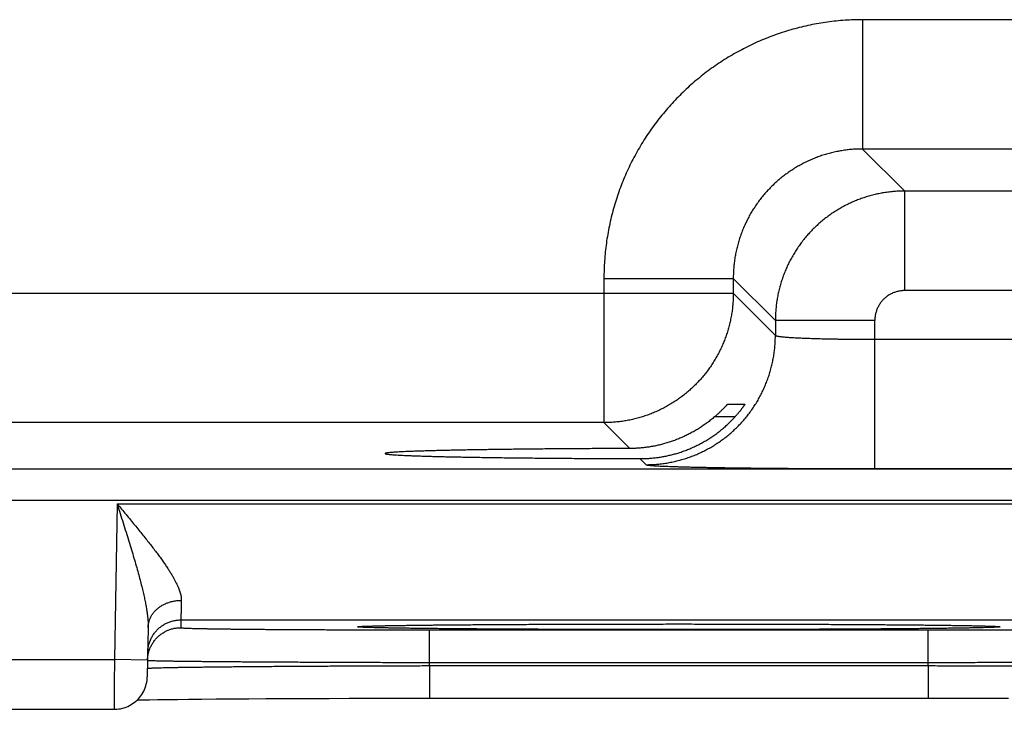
# Model space of a CAD drawing. Header units: inches. Extents: x 0 to 34, y 0 to 22.
# Tile 60 of 105: x 15.233 to 15.826, y 15.451 to 15.866. Entities that reach past the tile are written whole.
import ezdxf

# ---------------------------------------------------------------- set-up
doc = ezdxf.new("R2010")
doc.units = ezdxf.units.IN
doc.header["$LTSCALE"] = 1.87
doc.header["$MEASUREMENT"] = 0
doc.layers.get('0').update_dxf_attribs({"linetype": 'CONTINUOUS'})

msp = doc.modelspace()

# ---------------------------------------------------------------- linework, layer by layer
at = {"color": 7, "linetype": 'CONTINUOUS'}
for p, q in [((15.89137, 15.86637), (15.74106, 15.86637)), ((15.74106, 15.86637), (15.74106, 15.78839)), ((15.89137, 15.78839), (15.74106, 15.78839)), ((15.74106, 15.78839), (15.76643, 15.76302)), ((15.866, 15.76302), (15.76643, 15.76302)), ((15.76643, 15.70303), (15.76643, 15.76302)), ((15.58508, 15.7104), (15.66307, 15.7104)), ((15.58508, 15.7104), (15.58508, 15.62339)), ((15.66307, 15.7104), (15.68844, 15.68503)), ((15.66307, 15.7104), (15.66307, 15.70137)), ((15.03936, 15.70137), (15.66307, 15.70137)), ((15.66307, 15.70137), (15.68844, 15.676)), ((15.866, 15.70303), (15.76643, 15.70303)), ((15.74843, 15.68503), (15.68844, 15.68503)), ((15.68844, 15.68503), (15.68844, 15.676)), ((15.74843, 15.59565), (15.74843, 15.68503)), ((15.74843, 15.67364), (15.884, 15.67364)), ((15.65982, 15.63461), (15.67012, 15.63461)), ((15.66414, 15.62687), (15.65178, 15.62687)), ((15.58508, 15.62339), (15.11735, 15.62339)), ((15.58508, 15.62339), (15.60068, 15.60778)), ((15.6068, 15.60167), (15.61045, 15.59802)), ((13.33862, 15.59557), (20.72891, 15.59557)), ((15.74843, 15.59565), (15.884, 15.59565)), ((13.33862, 15.57655), (20.72891, 15.57655)), ((15.29154, 15.5744), (15.2899, 15.4805)), ((15.29154, 15.5744), (15.96889, 15.5744)), ((15.32998, 15.5044), (15.3299, 15.49972)), ((15.32998, 15.5044), (15.93045, 15.5044)), ((15.47397, 15.50126), (15.48234, 15.50135)), ((15.48234, 15.50135), (15.48983, 15.50142)), ((15.48983, 15.50142), (15.49876, 15.5015)), ((15.49876, 15.5015), (15.50982, 15.50158)), ((15.50982, 15.50158), (15.51899, 15.50164)), ((15.51899, 15.50164), (15.52949, 15.5017)), ((15.52949, 15.5017), (15.54039, 15.50176)), ((15.54039, 15.50176), (15.55162, 15.5018)), ((15.55162, 15.5018), (15.56319, 15.50184)), ((15.56319, 15.50184), (15.57502, 15.50188)), ((15.57502, 15.50188), (15.58709, 15.50191)), ((15.58709, 15.50191), (15.59935, 15.50193)), ((15.59935, 15.50193), (15.61173, 15.50194)), ((15.61173, 15.50194), (15.62419, 15.50195)), ((15.62419, 15.50195), (15.63622, 15.50195)), ((15.63622, 15.50195), (15.64867, 15.50194)), ((15.64867, 15.50194), (15.66104, 15.50193)), ((15.66104, 15.50193), (15.67328, 15.50191)), ((15.67328, 15.50191), (15.68535, 15.50188)), ((15.68535, 15.50188), (15.69719, 15.50184)), ((15.69719, 15.50184), (15.70876, 15.5018)), ((15.70876, 15.5018), (15.71999, 15.50176)), ((15.71999, 15.50176), (15.73083, 15.5017)), ((15.73083, 15.5017), (15.74131, 15.50164)), ((15.74131, 15.50164), (15.75083, 15.50158)), ((15.75083, 15.50158), (15.76279, 15.50149)), ((15.76279, 15.50149), (15.7723, 15.50141)), ((15.7723, 15.50141), (15.78009, 15.50133)), ((15.78009, 15.50133), (15.78671, 15.50125)), ((15.31025, 15.49991), (15.30973, 15.47016)), ((15.43874, 15.50048), (15.43874, 15.50048)), ((15.43874, 15.50048), (15.43876, 15.50048)), ((15.43876, 15.50048), (15.43883, 15.50049)), ((15.43883, 15.50049), (15.43895, 15.5005)), ((15.43895, 15.5005), (15.43912, 15.50051)), ((15.43912, 15.50051), (15.43934, 15.50052)), ((15.43934, 15.50052), (15.4396, 15.50054)), ((15.4396, 15.50054), (15.44007, 15.50056)), ((15.44007, 15.50056), (15.44065, 15.50059)), ((15.44065, 15.50059), (15.44157, 15.50063)), ((15.44157, 15.50063), (15.44268, 15.50067)), ((15.44268, 15.50067), (15.44438, 15.50073)), ((15.44438, 15.50073), (15.44661, 15.50079)), ((15.44661, 15.50079), (15.44968, 15.50087)), ((15.44968, 15.50087), (15.4528, 15.50093)), ((15.4528, 15.50093), (15.45663, 15.50101)), ((15.45663, 15.50101), (15.46133, 15.50108)), ((15.46133, 15.50108), (15.46706, 15.50117)), ((15.46706, 15.50117), (15.47397, 15.50126)), ((15.47985, 15.49841), (15.78058, 15.49841)), ((15.47985, 15.47876), (15.47985, 15.49841)), ((15.78058, 15.47876), (15.78058, 15.49841)), ((15.78671, 15.50125), (15.79242, 15.50118)), ((15.79242, 15.50118), (15.79877, 15.50109)), ((15.79877, 15.50109), (15.80385, 15.501)), ((15.80385, 15.501), (15.8079, 15.50093)), ((15.8079, 15.50093), (15.8112, 15.50086)), ((15.8112, 15.50086), (15.81389, 15.50079)), ((15.81389, 15.50079), (15.81604, 15.50073)), ((15.81604, 15.50073), (15.81773, 15.50067)), ((15.81773, 15.50067), (15.81907, 15.50062)), ((15.81907, 15.50062), (15.81987, 15.50059)), ((15.81987, 15.50059), (15.82051, 15.50056)), ((15.82051, 15.50056), (15.82085, 15.50054)), ((15.82085, 15.50054), (15.82112, 15.50052)), ((15.82112, 15.50052), (15.82134, 15.50051)), ((15.82134, 15.50051), (15.8215, 15.50049)), ((15.82166, 15.50048), (15.82169, 15.50048)), ((15.04053, 15.4805), (15.2899, 15.4805)), ((15.3099, 15.48016), (15.2899, 15.4805)), ((15.47985, 15.47876), (15.78058, 15.47876)), ((15.47982, 15.47683), (15.78061, 15.47683)), ((15.47982, 15.47683), (15.47982, 15.45718)), ((15.78062, 15.47683), (15.78062, 15.45718)), ((15.30364, 15.45614), (15.30702, 15.45621)), ((15.30702, 15.45621), (15.31104, 15.45628)), ((15.31104, 15.45628), (15.31596, 15.45636)), ((15.31596, 15.45636), (15.32207, 15.45645)), ((15.32207, 15.45645), (15.32788, 15.45652)), ((15.32788, 15.45652), (15.33458, 15.45659)), ((15.33458, 15.45659), (15.34234, 15.45667)), ((15.34234, 15.45667), (15.35136, 15.45675)), ((15.35136, 15.45675), (15.36188, 15.45682)), ((15.36188, 15.45682), (15.37094, 15.45688)), ((15.37094, 15.45688), (15.38124, 15.45694)), ((15.38124, 15.45694), (15.39325, 15.457)), ((15.39325, 15.457), (15.40797, 15.45706)), ((15.40797, 15.45706), (15.41948, 15.4571)), ((15.41948, 15.4571), (15.43136, 15.45713)), ((15.43136, 15.45713), (15.44332, 15.45715)), ((15.44332, 15.45715), (15.45547, 15.45717)), ((15.45547, 15.45717), (15.46773, 15.45718)), ((15.46773, 15.45718), (15.78062, 15.45718)), ((15.78062, 15.45718), (15.79268, 15.45718)), ((15.79268, 15.45718), (15.80493, 15.45717)), ((15.80493, 15.45717), (15.81708, 15.45715)), ((15.81708, 15.45715), (15.82907, 15.45713)), ((15.0407, 15.4505), (15.28973, 15.4505))]:
    msp.add_line(p, q, dxfattribs=at)
for points in [[(15.8215, 15.50049), (15.82162, 15.50049), (15.82166, 15.50048)], [(15.28973, 15.4505), (15.2903, 15.45051), (15.29143, 15.45058), (15.29255, 15.4507), (15.29366, 15.45089), (15.29476, 15.45115), (15.29585, 15.45146), (15.29691, 15.45184), (15.29795, 15.45227), (15.29897, 15.45277), (15.29996, 15.45332), (15.30091, 15.45392), (15.30183, 15.45458), (15.30271, 15.45529), (15.30355, 15.45604), (15.30434, 15.45685), (15.30509, 15.45769), (15.30579, 15.45858), (15.30643, 15.45951), (15.30703, 15.46047), (15.30757, 15.46146), (15.30805, 15.46248), (15.30847, 15.46353), (15.30884, 15.4646), (15.30914, 15.46569), (15.30938, 15.46679), (15.30956, 15.4679), (15.30967, 15.46903), (15.30973, 15.47016)]]:
    msp.add_lwpolyline(points, dxfattribs=at)
for points, knots in [([(15.74106, 15.86637), (15.73929, 15.86637), (15.73575, 15.86631), (15.73043, 15.86604), (15.72513, 15.86559), (15.71984, 15.86495), (15.71457, 15.86414), (15.70934, 15.86315), (15.70414, 15.86197), (15.69899, 15.86063), (15.69388, 15.8591), (15.68883, 15.8574), (15.68384, 15.85553), (15.67892, 15.85349), (15.67407, 15.85129), (15.66929, 15.84892), (15.66461, 15.84639), (15.66001, 15.8437), (15.6555, 15.84085), (15.6511, 15.83786), (15.6468, 15.83471), (15.64261, 15.83142), (15.63853, 15.82799), (15.63458, 15.82442), (15.63075, 15.82072), (15.62704, 15.81688), (15.62348, 15.81293), (15.62004, 15.80885), (15.61675, 15.80466), (15.6136, 15.80037), (15.61061, 15.79596), (15.60776, 15.79146), (15.60507, 15.78686), (15.60254, 15.78217), (15.60017, 15.7774), (15.59797, 15.77255), (15.59593, 15.76762), (15.59406, 15.76263), (15.59236, 15.75758), (15.59083, 15.75248), (15.58949, 15.74732), (15.58831, 15.74212), (15.58732, 15.73689), (15.5865, 15.73162), (15.58587, 15.72633), (15.58542, 15.72103), (15.58515, 15.71571), (15.58508, 15.71217), (15.58508, 15.7104)], [0, 0, 0, 0, 0.021679, 0.043391, 0.065125, 0.086868, 0.108612, 0.130348, 0.152083, 0.173825, 0.195576, 0.217329, 0.239078, 0.260824, 0.282566, 0.304307, 0.326048, 0.34779, 0.369532, 0.391275, 0.413018, 0.43476, 0.456502, 0.478244, 0.499987, 0.521728, 0.54347, 0.565212, 0.586954, 0.608697, 0.63044, 0.652182, 0.673925, 0.695668, 0.717409, 0.73915, 0.760892, 0.782639, 0.804392, 0.826144, 0.847888, 0.869627, 0.891369, 0.913118, 0.934866, 0.956604, 0.978319, 1, 1, 1, 1]), ([(15.74106, 15.78839), (15.74001, 15.78839), (15.73792, 15.78834), (15.73478, 15.78816), (15.73165, 15.78784), (15.72854, 15.7874), (15.72545, 15.78683), (15.72238, 15.78614), (15.71935, 15.78533), (15.71635, 15.7844), (15.71339, 15.78334), (15.71047, 15.78217), (15.70761, 15.78088), (15.7048, 15.77948), (15.70205, 15.77797), (15.69936, 15.77634), (15.69674, 15.77461), (15.69419, 15.77277), (15.69172, 15.77084), (15.68932, 15.7688), (15.68702, 15.76667), (15.68479, 15.76445), (15.68266, 15.76214), (15.68063, 15.75975), (15.67869, 15.75728), (15.67686, 15.75473), (15.67512, 15.75211), (15.6735, 15.74942), (15.67198, 15.74667), (15.67058, 15.74386), (15.66929, 15.74099), (15.66812, 15.73808), (15.66706, 15.73512), (15.66613, 15.73212), (15.66531, 15.72908), (15.66462, 15.72601), (15.66406, 15.72292), (15.66362, 15.71981), (15.6633, 15.71668), (15.66311, 15.71354), (15.66307, 15.71145), (15.66307, 15.7104)], [0, 0, 0, 0, 0.025651, 0.0513, 0.076947, 0.102591, 0.128237, 0.153883, 0.179527, 0.205168, 0.230806, 0.256442, 0.282076, 0.307709, 0.333341, 0.358973, 0.384606, 0.410237, 0.435867, 0.461498, 0.487129, 0.512759, 0.538389, 0.564021, 0.589654, 0.615288, 0.640922, 0.666557, 0.692194, 0.717832, 0.74347, 0.769112, 0.794758, 0.820409, 0.846064, 0.871721, 0.897376, 0.923029, 0.948682, 0.974339, 1, 1, 1, 1]), ([(15.76643, 15.76302), (15.76538, 15.76302), (15.76329, 15.76297), (15.76015, 15.76278), (15.75702, 15.76247), (15.75391, 15.76202), (15.75082, 15.76146), (15.74776, 15.76076), (15.74472, 15.75995), (15.74172, 15.75901), (15.73876, 15.75796), (15.73584, 15.75678), (15.73298, 15.75549), (15.73017, 15.75409), (15.72742, 15.75257), (15.72473, 15.75095), (15.72211, 15.74922), (15.71957, 15.74738), (15.71709, 15.74544), (15.7147, 15.74341), (15.71239, 15.74128), (15.71017, 15.73906), (15.70804, 15.73675), (15.70601, 15.73436), (15.70407, 15.73188), (15.70223, 15.72933), (15.7005, 15.72671), (15.69887, 15.72402), (15.69736, 15.72127), (15.69595, 15.71846), (15.69466, 15.71559), (15.69349, 15.71268), (15.69244, 15.70972), (15.6915, 15.70672), (15.69069, 15.70368), (15.69, 15.70062), (15.68943, 15.69753), (15.68899, 15.69442), (15.68867, 15.6913), (15.68848, 15.68817), (15.68844, 15.68607), (15.68844, 15.68503)], [0, 0, 0, 0, 0.025649, 0.051299, 0.076949, 0.102599, 0.12825, 0.153902, 0.179554, 0.205206, 0.230861, 0.256516, 0.282163, 0.307798, 0.333428, 0.359062, 0.384696, 0.410327, 0.435953, 0.461578, 0.487206, 0.512843, 0.538488, 0.564134, 0.589778, 0.615424, 0.641077, 0.666731, 0.692383, 0.718035, 0.74369, 0.769342, 0.794985, 0.820622, 0.846261, 0.871901, 0.897532, 0.923151, 0.948764, 0.974379, 1, 1, 1, 1]), ([(15.66307, 15.70137), (15.66307, 15.70033), (15.66303, 15.69823), (15.66284, 15.6951), (15.66252, 15.69197), (15.66208, 15.68886), (15.66151, 15.68577), (15.66082, 15.68271), (15.66001, 15.67967), (15.65907, 15.67667), (15.65802, 15.67371), (15.65684, 15.6708), (15.65555, 15.66794), (15.65415, 15.66513), (15.65263, 15.66237), (15.65101, 15.65969), (15.64928, 15.65706), (15.64744, 15.65452), (15.6455, 15.65204), (15.64346, 15.64965), (15.64133, 15.64734), (15.63911, 15.64512), (15.6368, 15.64299), (15.63441, 15.64095), (15.63194, 15.63902), (15.62939, 15.63718), (15.62677, 15.63545), (15.62408, 15.63382), (15.62133, 15.63231), (15.61852, 15.6309), (15.61565, 15.62961), (15.61274, 15.62844), (15.60978, 15.62738), (15.60678, 15.62645), (15.60375, 15.62563), (15.60068, 15.62494), (15.59759, 15.62438), (15.59448, 15.62394), (15.59136, 15.62362), (15.58822, 15.62343), (15.58613, 15.62339), (15.58508, 15.62339)], [0, 0, 0, 0, 0.02564, 0.05128, 0.076921, 0.102562, 0.128203, 0.153844, 0.179486, 0.205128, 0.23077, 0.256413, 0.282055, 0.307698, 0.333341, 0.358984, 0.384628, 0.410271, 0.435915, 0.461558, 0.487202, 0.512845, 0.538489, 0.564132, 0.589776, 0.615419, 0.641062, 0.666705, 0.692348, 0.71799, 0.743634, 0.769276, 0.794917, 0.820558, 0.846199, 0.871842, 0.897484, 0.923122, 0.948753, 0.974378, 1, 1, 1, 1]), ([(15.76643, 15.70303), (15.76608, 15.70303), (15.76539, 15.703), (15.76435, 15.70292), (15.76332, 15.70276), (15.76229, 15.70255), (15.76128, 15.70228), (15.76028, 15.70195), (15.7593, 15.70157), (15.75835, 15.70112), (15.75743, 15.70063), (15.75654, 15.70008), (15.75568, 15.69947), (15.75486, 15.69882), (15.75407, 15.69813), (15.75333, 15.69739), (15.75263, 15.6966), (15.75198, 15.69578), (15.75138, 15.69492), (15.75083, 15.69403), (15.75034, 15.69311), (15.74989, 15.69216), (15.74951, 15.69118), (15.74918, 15.69018), (15.74891, 15.68917), (15.74869, 15.68814), (15.74854, 15.68711), (15.74845, 15.68607), (15.74843, 15.68537), (15.74843, 15.68503)], [0, 0, 0, 0, 0.036709, 0.073587, 0.110586, 0.147665, 0.184784, 0.221901, 0.258985, 0.296046, 0.333105, 0.370177, 0.407259, 0.444342, 0.481418, 0.518492, 0.55557, 0.592653, 0.629736, 0.666809, 0.703866, 0.740926, 0.778015, 0.815145, 0.85228, 0.889378, 0.926393, 0.963283, 1, 1, 1, 1]), ([(15.61045, 15.59802), (15.6115, 15.59802), (15.61359, 15.59806), (15.61673, 15.59825), (15.61985, 15.59857), (15.62296, 15.59901), (15.62605, 15.59958), (15.62912, 15.60027), (15.63215, 15.60108), (15.63515, 15.60202), (15.63811, 15.60307), (15.64103, 15.60424), (15.64389, 15.60553), (15.6467, 15.60694), (15.64945, 15.60845), (15.65214, 15.61008), (15.65476, 15.61181), (15.65731, 15.61365), (15.65978, 15.61559), (15.66218, 15.61762), (15.66448, 15.61975), (15.66671, 15.62197), (15.66884, 15.62428), (15.67087, 15.62668), (15.67281, 15.62915), (15.67465, 15.6317), (15.67638, 15.63432), (15.678, 15.63701), (15.67952, 15.63976), (15.68092, 15.64257), (15.68221, 15.64543), (15.68339, 15.64835), (15.68444, 15.65131), (15.68538, 15.6543), (15.68619, 15.65734), (15.68688, 15.6604), (15.68745, 15.66349), (15.68789, 15.6666), (15.68821, 15.66973), (15.6884, 15.67286), (15.68844, 15.67496), (15.68844, 15.676)], [0, 0, 0, 0, 0.025639, 0.051278, 0.076917, 0.102557, 0.128197, 0.153837, 0.179478, 0.205119, 0.23076, 0.256401, 0.282043, 0.307684, 0.333326, 0.358968, 0.38461, 0.410253, 0.435895, 0.461538, 0.48718, 0.512822, 0.538465, 0.564107, 0.58975, 0.615392, 0.641034, 0.666676, 0.692318, 0.717959, 0.743601, 0.769242, 0.794883, 0.820523, 0.846164, 0.871804, 0.897444, 0.923083, 0.948722, 0.974361, 1, 1, 1, 1]), ([(15.68844, 15.676), (15.68846, 15.67596), (15.68857, 15.67587), (15.68879, 15.67578), (15.68911, 15.67568), (15.68955, 15.67558), (15.69009, 15.67548), (15.69075, 15.67538), (15.69151, 15.67528), (15.69237, 15.67519), (15.69334, 15.67509), (15.69442, 15.675), (15.69559, 15.6749), (15.69686, 15.67481), (15.69823, 15.67473), (15.69969, 15.67464), (15.70125, 15.67456), (15.70289, 15.67448), (15.70461, 15.6744), (15.70642, 15.67433), (15.7083, 15.67425), (15.71026, 15.67419), (15.71229, 15.67412), (15.71439, 15.67406), (15.71655, 15.674), (15.71877, 15.67395), (15.72104, 15.6739), (15.72337, 15.67386), (15.72574, 15.67382), (15.72815, 15.67378), (15.7306, 15.67375), (15.73308, 15.67372), (15.7356, 15.67369), (15.73814, 15.67367), (15.7407, 15.67366), (15.74327, 15.67365), (15.74585, 15.67364), (15.74757, 15.67364), (15.74843, 15.67364)], [0, 0, 0, 0, 0.002411, 0.006344, 0.011995, 0.019417, 0.028621, 0.039606, 0.052358, 0.066859, 0.083083, 0.101004, 0.12059, 0.141806, 0.164613, 0.18897, 0.214829, 0.242144, 0.27086, 0.300929, 0.332297, 0.364911, 0.398711, 0.43363, 0.469593, 0.506523, 0.544344, 0.582996, 0.622419, 0.662553, 0.703333, 0.744679, 0.78651, 0.828742, 0.871293, 0.914076, 0.957009, 1, 1, 1, 1]), ([(15.65178, 15.62687), (15.65203, 15.62709), (15.65252, 15.62752), (15.65323, 15.62816), (15.65391, 15.62878), (15.65455, 15.62937), (15.65516, 15.62995), (15.65572, 15.63049), (15.65625, 15.63101), (15.65674, 15.63149), (15.65719, 15.63194), (15.65759, 15.63236), (15.65796, 15.63274), (15.65829, 15.63308), (15.65858, 15.63338), (15.65884, 15.63365), (15.65907, 15.63388), (15.65926, 15.63408), (15.65942, 15.63424), (15.65955, 15.63438), (15.65966, 15.63448), (15.65973, 15.63455), (15.65978, 15.63459), (15.65981, 15.63461), (15.65982, 15.63461)], [0, 0, 0, 0, 0.088931, 0.174829, 0.257245, 0.335801, 0.410454, 0.481051, 0.547236, 0.608744, 0.665527, 0.717548, 0.764763, 0.807254, 0.845074, 0.878393, 0.907286, 0.931954, 0.952524, 0.969166, 0.982069, 0.991381, 0.99729, 1, 1, 1, 1]), ([(15.67012, 15.63461), (15.67012, 15.63461), (15.67012, 15.63458), (15.6701, 15.63455), (15.67006, 15.63446), (15.67, 15.63436), (15.66991, 15.63421), (15.6698, 15.63404), (15.66966, 15.63383), (15.6695, 15.63359), (15.66931, 15.63331), (15.66909, 15.63299), (15.66884, 15.63264), (15.66856, 15.63225), (15.66825, 15.63183), (15.66791, 15.63138), (15.66754, 15.6309), (15.66714, 15.63039), (15.66671, 15.62985), (15.66624, 15.62929), (15.66575, 15.6287), (15.66524, 15.6281), (15.6647, 15.62749), (15.66433, 15.62708), (15.66414, 15.62687)], [0, 0, 0, 0, 0.001564, 0.006454, 0.015157, 0.02786, 0.044689, 0.06581, 0.091307, 0.121308, 0.155886, 0.195096, 0.238997, 0.287544, 0.340764, 0.398514, 0.460752, 0.527239, 0.597835, 0.672201, 0.750067, 0.830946, 0.914422, 1, 1, 1, 1]), ([(15.63022, 15.60524), (15.63111, 15.60552), (15.6329, 15.60611), (15.63554, 15.60711), (15.63816, 15.6082), (15.64076, 15.6094), (15.64331, 15.6107), (15.64583, 15.6121), (15.64832, 15.6136), (15.65075, 15.61521), (15.65314, 15.61691), (15.65547, 15.61871), (15.65774, 15.62061), (15.65995, 15.62261), (15.66209, 15.62469), (15.66346, 15.62614), (15.66414, 15.62687)], [0, 0, 0, 0, 0.069136, 0.138621, 0.208415, 0.2785, 0.348981, 0.419848, 0.491067, 0.562688, 0.634741, 0.70715, 0.779859, 0.852937, 0.92634, 1, 1, 1, 1]), ([(15.65178, 15.62687), (15.65105, 15.62625), (15.64958, 15.62503), (15.64732, 15.62328), (15.645, 15.62162), (15.64263, 15.62006), (15.64022, 15.61858), (15.63777, 15.61721), (15.63529, 15.61592), (15.63277, 15.61473), (15.63107, 15.614), (15.63022, 15.61365)], [0, 0, 0, 0, 0.113112, 0.225763, 0.337878, 0.449499, 0.560658, 0.671269, 0.781368, 0.890975, 1, 1, 1, 1]), ([(15.63022, 15.61365), (15.62936, 15.6133), (15.62763, 15.61262), (15.625, 15.61171), (15.62236, 15.61089), (15.6197, 15.61017), (15.61702, 15.60954), (15.61432, 15.60901), (15.61161, 15.60857), (15.60889, 15.60822), (15.60616, 15.60798), (15.60343, 15.60782), (15.6016, 15.60779), (15.60068, 15.60778)], [0, 0, 0, 0, 0.092045, 0.183763, 0.275114, 0.366132, 0.456967, 0.547658, 0.638188, 0.728594, 0.819036, 0.90951, 1, 1, 1, 1]), ([(15.60068, 15.60778), (15.59877, 15.60778), (15.59494, 15.60777), (15.58923, 15.60774), (15.58356, 15.60772), (15.57795, 15.60769), (15.57239, 15.60766), (15.56689, 15.60762), (15.56146, 15.60759), (15.55611, 15.60755), (15.55084, 15.6075), (15.54565, 15.60745), (15.54056, 15.6074), (15.53556, 15.60735), (15.53067, 15.60729), (15.52589, 15.60724), (15.52122, 15.60717), (15.51667, 15.60711), (15.51224, 15.60704), (15.50794, 15.60697), (15.50378, 15.6069), (15.49975, 15.60683), (15.49587, 15.60675), (15.49213, 15.60667), (15.48854, 15.60659), (15.48511, 15.60651), (15.48184, 15.60643), (15.47873, 15.60634), (15.47578, 15.60625), (15.473, 15.60616), (15.4704, 15.60607), (15.46796, 15.60598), (15.46571, 15.60588), (15.46363, 15.60579), (15.46174, 15.60569), (15.46003, 15.6056), (15.45851, 15.6055), (15.45717, 15.6054), (15.45603, 15.6053), (15.45507, 15.6052), (15.45431, 15.6051), (15.45371, 15.60501), (15.45337, 15.6049), (15.4531, 15.60484), (15.45309, 15.60475), (15.45309, 15.60474)], [0, 0, 0, 0, 0.038942, 0.07763, 0.116005, 0.154044, 0.191694, 0.228914, 0.265673, 0.301916, 0.337619, 0.372733, 0.407219, 0.44105, 0.474173, 0.506568, 0.538191, 0.569005, 0.598986, 0.628089, 0.656294, 0.683565, 0.709868, 0.735184, 0.759475, 0.782723, 0.804899, 0.825975, 0.845938, 0.864756, 0.882414, 0.898894, 0.914172, 0.928239, 0.941075, 0.952667, 0.963006, 0.972076, 0.979874, 0.986389, 0.991619, 0.995564, 0.998233, 0.999681, 1, 1, 1, 1]), ([(15.45309, 15.60474), (15.45309, 15.60472), (15.45311, 15.60462), (15.45338, 15.60457), (15.45374, 15.60445), (15.45434, 15.60437), (15.45512, 15.60426), (15.45609, 15.60417), (15.45724, 15.60407), (15.45859, 15.60397), (15.46012, 15.60387), (15.46184, 15.60377), (15.46375, 15.60368), (15.46583, 15.60358), (15.4681, 15.60349), (15.47054, 15.6034), (15.47316, 15.60331), (15.47594, 15.60322), (15.4789, 15.60313), (15.48202, 15.60304), (15.4853, 15.60296), (15.48874, 15.60287), (15.49234, 15.60279), (15.49608, 15.60272), (15.49998, 15.60264), (15.50401, 15.60257), (15.50818, 15.60249), (15.51249, 15.60243), (15.51692, 15.60236), (15.52148, 15.60229), (15.52616, 15.60223), (15.53095, 15.60217), (15.53584, 15.60212), (15.54084, 15.60207), (15.54594, 15.60202), (15.55113, 15.60197), (15.55641, 15.60192), (15.56177, 15.60188), (15.5672, 15.60185), (15.5727, 15.60181), (15.57826, 15.60178), (15.58388, 15.60175), (15.58955, 15.60173), (15.59527, 15.6017), (15.60102, 15.60169), (15.60487, 15.60168), (15.6068, 15.60167)], [0, 0, 0, 0, 0.000359, 0.001812, 0.004445, 0.008302, 0.013394, 0.01972, 0.027276, 0.036057, 0.046051, 0.057252, 0.069645, 0.083217, 0.097957, 0.113843, 0.130865, 0.149, 0.168226, 0.18853, 0.20988, 0.232262, 0.255647, 0.280006, 0.305322, 0.331557, 0.35869, 0.38669, 0.41552, 0.44516, 0.475565, 0.506712, 0.538564, 0.571079, 0.604236, 0.637985, 0.672297, 0.707136, 0.742451, 0.778223, 0.814397, 0.85094, 0.887817, 0.924973, 0.962385, 1, 1, 1, 1]), ([(15.6068, 15.60167), (15.60768, 15.60167), (15.60944, 15.6017), (15.61208, 15.60182), (15.61471, 15.60204), (15.61733, 15.60235), (15.61993, 15.60274), (15.62253, 15.60323), (15.62511, 15.6038), (15.62768, 15.60447), (15.62937, 15.60497), (15.63022, 15.60524)], [0, 0, 0, 0, 0.111186, 0.222222, 0.333099, 0.443931, 0.554826, 0.665779, 0.776903, 0.88831, 1, 1, 1, 1]), ([(15.61045, 15.59802), (15.6105, 15.59797), (15.61068, 15.59791), (15.61102, 15.59783), (15.61154, 15.59775), (15.61222, 15.59767), (15.61308, 15.59759), (15.6141, 15.5975), (15.61529, 15.59742), (15.61665, 15.59734), (15.61817, 15.59726), (15.61985, 15.59718), (15.62169, 15.5971), (15.6237, 15.59703), (15.62585, 15.59695), (15.62816, 15.59688), (15.63062, 15.5968), (15.63323, 15.59673), (15.63598, 15.59666), (15.63887, 15.59659), (15.6419, 15.59653), (15.64506, 15.59646), (15.64835, 15.5964), (15.65176, 15.59634), (15.65529, 15.59628), (15.65895, 15.59622), (15.66271, 15.59617), (15.66658, 15.59612), (15.67055, 15.59607), (15.67461, 15.59602), (15.67877, 15.59598), (15.68302, 15.59594), (15.68735, 15.5959), (15.69175, 15.59586), (15.69622, 15.59583), (15.70077, 15.5958), (15.70537, 15.59577), (15.71002, 15.59574), (15.71472, 15.59572), (15.71946, 15.5957), (15.72424, 15.59569), (15.72905, 15.59567), (15.73388, 15.59566), (15.73873, 15.59565), (15.74358, 15.59565), (15.74681, 15.59565), (15.74843, 15.59565)], [0, 0, 0, 0, 0.00138, 0.003934, 0.007707, 0.012704, 0.018924, 0.02636, 0.035009, 0.04486, 0.055901, 0.068115, 0.081484, 0.095996, 0.111639, 0.128389, 0.146223, 0.165117, 0.185054, 0.20601, 0.227955, 0.250859, 0.274693, 0.299432, 0.325049, 0.351507, 0.37877, 0.406804, 0.435579, 0.465059, 0.495205, 0.525977, 0.557335, 0.589244, 0.621669, 0.654569, 0.687908, 0.721636, 0.7557, 0.790054, 0.824669, 0.859514, 0.894535, 0.929668, 0.964846, 1, 1, 1, 1]), ([(15.29154, 15.5744), (15.29215, 15.57248), (15.29336, 15.56867), (15.29516, 15.563), (15.29691, 15.55743), (15.29858, 15.55202), (15.30017, 15.54682), (15.30165, 15.54184), (15.30302, 15.53714), (15.30426, 15.53271), (15.30537, 15.52857), (15.30635, 15.52472), (15.30721, 15.52116), (15.30795, 15.51788), (15.30857, 15.51486), (15.30908, 15.5121), (15.30949, 15.50958), (15.3098, 15.50728), (15.31003, 15.50518), (15.31018, 15.50328), (15.31025, 15.50154), (15.31025, 15.50044), (15.31025, 15.49991)], [0, 0, 0, 0, 0.078325, 0.155796, 0.231751, 0.3055, 0.376355, 0.443825, 0.507547, 0.567302, 0.622959, 0.674509, 0.722017, 0.765623, 0.805516, 0.8419, 0.875003, 0.905051, 0.932311, 0.957054, 0.979532, 1, 1, 1, 1]), ([(15.29154, 15.5744), (15.29244, 15.57332), (15.29424, 15.57117), (15.29692, 15.56795), (15.29955, 15.56478), (15.30213, 15.56165), (15.30464, 15.55859), (15.30705, 15.5556), (15.30936, 15.55271), (15.31155, 15.54992), (15.31363, 15.54723), (15.31557, 15.54466), (15.31738, 15.54221), (15.31906, 15.53987), (15.3206, 15.53766), (15.32201, 15.53556), (15.32329, 15.53357), (15.32445, 15.53169), (15.32548, 15.52993), (15.3264, 15.52826), (15.32721, 15.5267), (15.3279, 15.52522), (15.3285, 15.52384), (15.32901, 15.52254), (15.32942, 15.52132), (15.32974, 15.52017), (15.32998, 15.51909), (15.33015, 15.51807), (15.33024, 15.51711), (15.33025, 15.51649), (15.33024, 15.51619)], [0, 0, 0, 0, 0.059699, 0.118952, 0.177449, 0.234886, 0.290951, 0.345331, 0.397752, 0.448032, 0.496022, 0.541614, 0.58476, 0.625431, 0.663631, 0.699408, 0.732821, 0.763944, 0.792875, 0.819722, 0.844591, 0.867602, 0.888881, 0.908554, 0.926741, 0.94357, 0.959175, 0.97369, 0.987252, 1, 1, 1, 1]), ([(15.31025, 15.49991), (15.31025, 15.50022), (15.31028, 15.50084), (15.31039, 15.50176), (15.31056, 15.50267), (15.31079, 15.50357), (15.31108, 15.50447), (15.31143, 15.50534), (15.31184, 15.5062), (15.31231, 15.50704), (15.31283, 15.50785), (15.3134, 15.50864), (15.31403, 15.5094), (15.31471, 15.51013), (15.31543, 15.51083), (15.3162, 15.51149), (15.31701, 15.51212), (15.31787, 15.51271), (15.31876, 15.51325), (15.31969, 15.51376), (15.32065, 15.51422), (15.32164, 15.51463), (15.32266, 15.515), (15.3237, 15.51532), (15.32476, 15.51559), (15.32583, 15.51582), (15.32692, 15.51599), (15.32802, 15.51611), (15.32913, 15.51618), (15.32987, 15.5162), (15.33024, 15.51619)], [0, 0, 0, 0, 0.032391, 0.064827, 0.097351, 0.130006, 0.162832, 0.195867, 0.229144, 0.262694, 0.296544, 0.330717, 0.365228, 0.400093, 0.435318, 0.470908, 0.506861, 0.543173, 0.579833, 0.616829, 0.654144, 0.691755, 0.729641, 0.767774, 0.806125, 0.844663, 0.883355, 0.922165, 0.961059, 1, 1, 1, 1]), ([(15.33024, 15.51619), (15.33023, 15.51567), (15.33021, 15.51467), (15.33018, 15.51321), (15.33015, 15.51185), (15.33012, 15.51061), (15.33009, 15.50947), (15.33007, 15.50845), (15.33005, 15.50754), (15.33003, 15.50674), (15.33002, 15.50606), (15.33, 15.5055), (15.32999, 15.50505), (15.32999, 15.50473), (15.32998, 15.50452), (15.32998, 15.50443), (15.32998, 15.5044)], [0, 0, 0, 0, 0.132421, 0.256145, 0.370945, 0.476622, 0.572998, 0.659906, 0.737199, 0.804741, 0.862417, 0.910128, 0.947793, 0.975352, 0.992763, 1, 1, 1, 1]), ([(15.30998, 15.48475), (15.30999, 15.48512), (15.31002, 15.48586), (15.31013, 15.48696), (15.3103, 15.48806), (15.31054, 15.48914), (15.31083, 15.49021), (15.31118, 15.49127), (15.31159, 15.4923), (15.31206, 15.49331), (15.31258, 15.49429), (15.31316, 15.49524), (15.31378, 15.49615), (15.31446, 15.49703), (15.31518, 15.49787), (15.31595, 15.49867), (15.31677, 15.49943), (15.31762, 15.50014), (15.31851, 15.5008), (15.31944, 15.50141), (15.3204, 15.50197), (15.32139, 15.50247), (15.3224, 15.50292), (15.32344, 15.50331), (15.3245, 15.50364), (15.32557, 15.50392), (15.32666, 15.50413), (15.32776, 15.50429), (15.32887, 15.50438), (15.32961, 15.5044), (15.32998, 15.5044)], [0, 0, 0, 0, 0.035714, 0.071427, 0.107141, 0.142855, 0.178568, 0.214282, 0.249996, 0.28571, 0.321424, 0.357138, 0.392852, 0.428566, 0.46428, 0.499994, 0.535708, 0.571423, 0.607137, 0.642852, 0.678566, 0.714281, 0.749996, 0.785711, 0.821425, 0.85714, 0.892855, 0.92857, 0.964285, 1, 1, 1, 1]), ([(15.43874, 15.50051), (15.43902, 15.50053), (15.4397, 15.50056), (15.44085, 15.50062), (15.44226, 15.50067), (15.44387, 15.50072), (15.44567, 15.50077), (15.44767, 15.50082), (15.44986, 15.50088), (15.45223, 15.50093), (15.4548, 15.50098), (15.45755, 15.50103), (15.46047, 15.50107), (15.46358, 15.50112), (15.46686, 15.50117), (15.47032, 15.50121), (15.47394, 15.50126), (15.47772, 15.5013), (15.48167, 15.50134), (15.48577, 15.50139), (15.49002, 15.50143), (15.49442, 15.50146), (15.49896, 15.5015), (15.50364, 15.50154), (15.50845, 15.50157), (15.51339, 15.50161), (15.51846, 15.50164), (15.52364, 15.50167), (15.52893, 15.5017), (15.53433, 15.50173), (15.53983, 15.50175), (15.54542, 15.50178), (15.5511, 15.5018), (15.55687, 15.50182), (15.56271, 15.50184), (15.56862, 15.50186), (15.57459, 15.50188), (15.58063, 15.50189), (15.58671, 15.50191), (15.59284, 15.50192), (15.59902, 15.50193), (15.60522, 15.50193), (15.61145, 15.50194), (15.6177, 15.50195), (15.62396, 15.50195), (15.62813, 15.50195), (15.63022, 15.50195)], [0, 0, 0, 0, 0.004383, 0.010717, 0.018088, 0.026488, 0.035907, 0.046338, 0.05777, 0.070191, 0.083586, 0.097941, 0.113242, 0.129475, 0.146621, 0.164663, 0.18358, 0.203352, 0.22396, 0.245384, 0.2676, 0.290585, 0.314313, 0.338759, 0.363899, 0.38971, 0.416161, 0.443222, 0.470867, 0.499071, 0.527805, 0.557031, 0.586711, 0.616821, 0.647333, 0.678213, 0.709427, 0.740942, 0.772727, 0.804755, 0.837, 0.869427, 0.901988, 0.934636, 0.967322, 1, 1, 1, 1]), ([(15.63022, 15.50195), (15.6323, 15.50195), (15.63648, 15.50195), (15.64273, 15.50195), (15.64898, 15.50194), (15.65522, 15.50193), (15.66142, 15.50193), (15.66759, 15.50192), (15.67373, 15.50191), (15.67981, 15.50189), (15.68585, 15.50188), (15.69182, 15.50186), (15.69773, 15.50184), (15.70357, 15.50182), (15.70933, 15.5018), (15.71501, 15.50178), (15.7206, 15.50175), (15.7261, 15.50173), (15.73149, 15.5017), (15.73678, 15.50167), (15.74196, 15.50164), (15.74703, 15.50161), (15.75197, 15.50157), (15.75678, 15.50154), (15.76146, 15.5015), (15.766, 15.50146), (15.7704, 15.50143), (15.77466, 15.50139), (15.77876, 15.50134), (15.7827, 15.5013), (15.78649, 15.50126), (15.79011, 15.50121), (15.79356, 15.50117), (15.79684, 15.50112), (15.79995, 15.50107), (15.80288, 15.50103), (15.80563, 15.50098), (15.80819, 15.50093), (15.81057, 15.50088), (15.81276, 15.50082), (15.81476, 15.50077), (15.81656, 15.50072), (15.81817, 15.50067), (15.81958, 15.50062), (15.82073, 15.50056), (15.82141, 15.50053), (15.82169, 15.50051)], [0, 0, 0, 0, 0.032696, 0.065391, 0.09804, 0.130599, 0.163025, 0.195274, 0.227311, 0.259103, 0.290621, 0.321832, 0.352706, 0.383211, 0.413316, 0.44299, 0.472198, 0.500909, 0.529093, 0.556729, 0.583794, 0.610252, 0.636065, 0.661206, 0.685654, 0.709385, 0.732372, 0.754591, 0.776018, 0.796629, 0.816405, 0.835323, 0.853367, 0.870517, 0.886753, 0.902057, 0.916415, 0.929812, 0.942235, 0.95367, 0.964104, 0.973526, 0.981928, 0.989301, 0.995638, 1, 1, 1, 1]), ([(15.3099, 15.48016), (15.30991, 15.4805), (15.30994, 15.48121), (15.31005, 15.48228), (15.31022, 15.48338), (15.31046, 15.48447), (15.31075, 15.48554), (15.3111, 15.48659), (15.31151, 15.48762), (15.31198, 15.48863), (15.3125, 15.48961), (15.31307, 15.49056), (15.3137, 15.49147), (15.31438, 15.49235), (15.3151, 15.49319), (15.31587, 15.49399), (15.31668, 15.49475), (15.31754, 15.49546), (15.31843, 15.49612), (15.31936, 15.49673), (15.32032, 15.49729), (15.3213, 15.49779), (15.32232, 15.49824), (15.32336, 15.49863), (15.32442, 15.49897), (15.32549, 15.49924), (15.32658, 15.49945), (15.32768, 15.49961), (15.32879, 15.4997), (15.32953, 15.49972), (15.3299, 15.49972)], [0, 0, 0, 0, 0.033068, 0.068879, 0.104691, 0.140503, 0.176314, 0.212126, 0.247938, 0.28375, 0.319562, 0.355374, 0.391186, 0.426998, 0.46281, 0.498622, 0.534434, 0.570247, 0.606059, 0.641872, 0.677684, 0.713497, 0.74931, 0.785123, 0.820935, 0.856748, 0.892561, 0.928374, 0.964187, 1, 1, 1, 1]), ([(15.3299, 15.49972), (15.3299, 15.49969), (15.33007, 15.49967), (15.33028, 15.49962), (15.33075, 15.49958), (15.33135, 15.49954), (15.33213, 15.49949), (15.33309, 15.49945), (15.33421, 15.49941), (15.33551, 15.49936), (15.33698, 15.49932), (15.33861, 15.49928), (15.3404, 15.49924), (15.34236, 15.4992), (15.34448, 15.49916), (15.34676, 15.49912), (15.34919, 15.49908), (15.35177, 15.49904), (15.35451, 15.499), (15.35739, 15.49896), (15.36041, 15.49893), (15.36357, 15.49889), (15.36687, 15.49886), (15.3703, 15.49883), (15.37385, 15.49879), (15.37753, 15.49876), (15.38133, 15.49873), (15.38524, 15.4987), (15.38927, 15.49868), (15.3934, 15.49865), (15.39763, 15.49863), (15.40196, 15.4986), (15.40637, 15.49858), (15.41088, 15.49856), (15.41546, 15.49854), (15.42012, 15.49852), (15.42485, 15.4985), (15.42964, 15.49849), (15.43449, 15.49847), (15.4394, 15.49846), (15.44435, 15.49845), (15.44934, 15.49844), (15.45437, 15.49843), (15.45943, 15.49842), (15.46451, 15.49842), (15.46961, 15.49841), (15.47473, 15.49841), (15.47814, 15.49841), (15.47985, 15.49841)], [0, 0, 0, 0, 0.000655, 0.002427, 0.005351, 0.00943, 0.014662, 0.021041, 0.028558, 0.037209, 0.046984, 0.057874, 0.069861, 0.08293, 0.097064, 0.112251, 0.128473, 0.145712, 0.163944, 0.18315, 0.203311, 0.2244, 0.246392, 0.269261, 0.292981, 0.317525, 0.342866, 0.368973, 0.395816, 0.423362, 0.451581, 0.480439, 0.509904, 0.539939, 0.570508, 0.60158, 0.633123, 0.6651, 0.697467, 0.730182, 0.763204, 0.796496, 0.830024, 0.863758, 0.897664, 0.931701, 0.965828, 1, 1, 1, 1]), ([(15.63022, 15.49857), (15.62813, 15.49857), (15.62396, 15.49857), (15.6177, 15.49857), (15.61145, 15.49858), (15.60522, 15.49858), (15.59901, 15.49859), (15.59284, 15.4986), (15.58671, 15.49861), (15.58062, 15.49862), (15.57459, 15.49864), (15.56861, 15.49866), (15.5627, 15.49867), (15.55686, 15.49869), (15.5511, 15.49871), (15.54542, 15.49874), (15.53983, 15.49876), (15.53433, 15.49879), (15.52894, 15.49882), (15.52365, 15.49885), (15.51847, 15.49888), (15.5134, 15.49891), (15.50846, 15.49894), (15.50365, 15.49898), (15.49897, 15.49901), (15.49443, 15.49905), (15.49003, 15.49909), (15.48578, 15.49913), (15.48168, 15.49917), (15.47773, 15.49922), (15.47395, 15.49926), (15.47032, 15.4993), (15.46687, 15.49935), (15.46359, 15.4994), (15.46048, 15.49944), (15.45755, 15.49949), (15.4548, 15.49954), (15.45224, 15.49959), (15.44986, 15.49964), (15.44767, 15.49969), (15.44568, 15.49974), (15.44387, 15.4998), (15.44227, 15.49985), (15.44086, 15.4999), (15.43965, 15.49995), (15.43863, 15.5), (15.43783, 15.50007), (15.43719, 15.50009), (15.43685, 15.50019), (15.43653, 15.50016), (15.43653, 15.50035), (15.43685, 15.50032), (15.43719, 15.50042), (15.43783, 15.50045), (15.43835, 15.50049), (15.43868, 15.50051), (15.43874, 15.50051)], [0, 0, 0, 0, 0.031946, 0.063892, 0.095792, 0.127605, 0.159287, 0.190796, 0.222098, 0.253161, 0.283956, 0.314451, 0.344617, 0.374422, 0.403838, 0.432831, 0.461369, 0.489421, 0.516959, 0.543961, 0.570406, 0.596257, 0.621478, 0.646043, 0.66993, 0.693116, 0.715577, 0.737286, 0.758221, 0.77836, 0.797681, 0.816166, 0.833796, 0.850552, 0.866416, 0.881369, 0.895397, 0.908487, 0.920625, 0.931798, 0.941993, 0.951198, 0.959408, 0.966612, 0.972803, 0.977975, 0.982121, 0.98524, 0.987333, 0.988409, 0.988688, 0.989762, 0.991853, 0.99497, 0.999114, 1, 1, 1, 1]), ([(15.82169, 15.50051), (15.82175, 15.50051), (15.82208, 15.50049), (15.8226, 15.50045), (15.82324, 15.50042), (15.82359, 15.50032), (15.8239, 15.50035), (15.8239, 15.50016), (15.82359, 15.50019), (15.82324, 15.50009), (15.8226, 15.50007), (15.82181, 15.5), (15.82079, 15.49995), (15.81958, 15.4999), (15.81817, 15.49985), (15.81656, 15.4998), (15.81476, 15.49974), (15.81276, 15.49969), (15.81058, 15.49964), (15.8082, 15.49959), (15.80564, 15.49954), (15.80289, 15.49949), (15.79996, 15.49944), (15.79685, 15.4994), (15.79357, 15.49935), (15.79012, 15.4993), (15.7865, 15.49926), (15.78271, 15.49922), (15.77877, 15.49917), (15.77467, 15.49913), (15.77041, 15.49909), (15.76601, 15.49905), (15.76147, 15.49901), (15.75679, 15.49898), (15.75198, 15.49894), (15.74704, 15.49891), (15.74198, 15.49888), (15.7368, 15.49885), (15.7315, 15.49882), (15.72611, 15.49879), (15.72061, 15.49876), (15.71501, 15.49874), (15.70933, 15.49871), (15.70357, 15.49869), (15.69773, 15.49867), (15.69181, 15.49866), (15.68584, 15.49864), (15.67981, 15.49862), (15.67372, 15.49861), (15.66759, 15.4986), (15.66142, 15.49859), (15.65521, 15.49858), (15.64898, 15.49858), (15.64273, 15.49857), (15.63647, 15.49857), (15.6323, 15.49857), (15.63022, 15.49857)], [0, 0, 0, 0, 0.00091, 0.005056, 0.008175, 0.010268, 0.011344, 0.011623, 0.012697, 0.014788, 0.017905, 0.022048, 0.027216, 0.033405, 0.040607, 0.048814, 0.058018, 0.068209, 0.079379, 0.091515, 0.104602, 0.118628, 0.133578, 0.149439, 0.166192, 0.18382, 0.202303, 0.221622, 0.241757, 0.262689, 0.284396, 0.306854, 0.330038, 0.353923, 0.378487, 0.403705, 0.42955, 0.455991, 0.483001, 0.510558, 0.538633, 0.567189, 0.596189, 0.625609, 0.65542, 0.685592, 0.716091, 0.746883, 0.777938, 0.809232, 0.840738, 0.872421, 0.904235, 0.936135, 0.968072, 1, 1, 1, 1]), ([(15.78058, 15.49841), (15.78229, 15.49841), (15.78571, 15.49841), (15.79082, 15.49841), (15.79593, 15.49842), (15.80101, 15.49842), (15.80607, 15.49843), (15.81109, 15.49844), (15.81609, 15.49845), (15.82104, 15.49846), (15.82594, 15.49847), (15.83079, 15.49849), (15.83559, 15.4985), (15.84032, 15.49852), (15.84497, 15.49854), (15.84956, 15.49856), (15.85406, 15.49858), (15.85848, 15.4986), (15.8628, 15.49863), (15.86703, 15.49865), (15.87116, 15.49868), (15.87519, 15.4987), (15.8791, 15.49873), (15.8829, 15.49876), (15.88658, 15.49879), (15.89014, 15.49883), (15.89357, 15.49886), (15.89686, 15.49889), (15.90002, 15.49893), (15.90305, 15.49896), (15.90593, 15.499), (15.90866, 15.49904), (15.91124, 15.49908), (15.91367, 15.49912), (15.91595, 15.49916), (15.91807, 15.4992), (15.92003, 15.49924), (15.92183, 15.49928), (15.92346, 15.49932), (15.92492, 15.49936), (15.92622, 15.49941), (15.92735, 15.49945), (15.9283, 15.49949), (15.92909, 15.49954), (15.92968, 15.49958), (15.93015, 15.49962), (15.93036, 15.49967), (15.93054, 15.49969), (15.93054, 15.49972)], [0, 0, 0, 0, 0.034179, 0.068307, 0.102345, 0.13625, 0.169984, 0.203512, 0.236803, 0.269825, 0.302539, 0.334906, 0.366883, 0.398426, 0.429499, 0.460068, 0.490102, 0.519565, 0.548423, 0.576641, 0.604187, 0.631029, 0.657136, 0.682477, 0.707021, 0.730741, 0.75361, 0.775602, 0.796692, 0.816852, 0.836059, 0.854291, 0.87153, 0.887753, 0.90294, 0.917073, 0.930141, 0.942128, 0.953018, 0.962793, 0.971443, 0.978961, 0.985339, 0.990571, 0.99465, 0.997574, 0.999345, 1, 1, 1, 1]), ([(15.2899, 15.4805), (15.2899, 15.47999), (15.28989, 15.47898), (15.28989, 15.47745), (15.28988, 15.47594), (15.28987, 15.47443), (15.28986, 15.47295), (15.28985, 15.47148), (15.28984, 15.47004), (15.28983, 15.46862), (15.28983, 15.46723), (15.28982, 15.46588), (15.28981, 15.46457), (15.2898, 15.4633), (15.2898, 15.46207), (15.28979, 15.46089), (15.28978, 15.45976), (15.28978, 15.45869), (15.28977, 15.45767), (15.28977, 15.45671), (15.28976, 15.45581), (15.28976, 15.45498), (15.28975, 15.45421), (15.28975, 15.45351), (15.28974, 15.45288), (15.28974, 15.45232), (15.28974, 15.45184), (15.28973, 15.45143), (15.28973, 15.45109), (15.28973, 15.45085), (15.28973, 15.45064), (15.28973, 15.45059), (15.28973, 15.45051), (15.28973, 15.4505)], [0, 0, 0, 0, 0.050963, 0.101803, 0.15238, 0.202555, 0.252193, 0.301168, 0.349365, 0.396659, 0.442908, 0.487981, 0.531773, 0.574184, 0.615124, 0.654503, 0.692205, 0.728107, 0.762111, 0.79414, 0.824114, 0.851941, 0.877542, 0.900861, 0.921845, 0.940432, 0.956566, 0.970213, 0.981344, 0.989935, 0.995961, 0.999405, 1, 1, 1, 1]), ([(15.30999, 15.48004), (15.31012, 15.48004), (15.31032, 15.47999), (15.31083, 15.47997), (15.31147, 15.47993), (15.31233, 15.4799), (15.31337, 15.47987), (15.31459, 15.47984), (15.316, 15.4798), (15.31759, 15.47977), (15.31936, 15.47973), (15.32132, 15.4797), (15.32345, 15.47967), (15.32575, 15.47963), (15.32822, 15.4796), (15.33087, 15.47956), (15.33368, 15.47953), (15.33665, 15.4795), (15.33979, 15.47946), (15.34308, 15.47943), (15.34652, 15.4794), (15.35011, 15.47937), (15.35385, 15.47934), (15.35772, 15.4793), (15.36174, 15.47927), (15.36588, 15.47924), (15.37015, 15.47921), (15.37455, 15.47918), (15.37906, 15.47915), (15.38369, 15.47913), (15.38842, 15.4791), (15.39325, 15.47907), (15.39819, 15.47905), (15.40321, 15.47902), (15.40832, 15.479), (15.41351, 15.47897), (15.41877, 15.47895), (15.4241, 15.47893), (15.4295, 15.47891), (15.43495, 15.47889), (15.44045, 15.47887), (15.446, 15.47885), (15.45158, 15.47883), (15.4572, 15.47882), (15.46284, 15.4788), (15.4685, 15.47879), (15.47417, 15.47877), (15.47796, 15.47877), (15.47985, 15.47876)], [0, 0, 0, 0, 0.001685, 0.004482, 0.008389, 0.013402, 0.019517, 0.026728, 0.035026, 0.044403, 0.054847, 0.066348, 0.078889, 0.092456, 0.107036, 0.122613, 0.139169, 0.156686, 0.175142, 0.194518, 0.214794, 0.235946, 0.257948, 0.280776, 0.304407, 0.328813, 0.353971, 0.379854, 0.406431, 0.433669, 0.461539, 0.490013, 0.519059, 0.548641, 0.578727, 0.609285, 0.640285, 0.671693, 0.703469, 0.735577, 0.767978, 0.800636, 0.833516, 0.866581, 0.899798, 0.933131, 0.966544, 1, 1, 1, 1]), ([(15.47982, 15.47683), (15.47982, 15.47705), (15.47983, 15.47748), (15.47984, 15.47812), (15.47985, 15.47855), (15.47985, 15.47876)], [0, 0, 0, 0, 0.333333, 0.666666, 1, 1, 1, 1]), ([(15.78058, 15.47876), (15.78248, 15.47877), (15.78626, 15.47877), (15.79194, 15.47879), (15.7976, 15.4788), (15.80324, 15.47882), (15.80885, 15.47883), (15.81443, 15.47885), (15.81998, 15.47887), (15.82548, 15.47889), (15.83093, 15.47891), (15.83633, 15.47893), (15.84166, 15.47895), (15.84692, 15.47897), (15.85211, 15.479), (15.85722, 15.47902), (15.86224, 15.47905), (15.86717, 15.47907), (15.87201, 15.4791), (15.87674, 15.47913), (15.88137, 15.47915), (15.88588, 15.47918), (15.89027, 15.47921), (15.89455, 15.47924), (15.89869, 15.47927), (15.9027, 15.4793), (15.90658, 15.47934), (15.91032, 15.47937), (15.91391, 15.4794), (15.91735, 15.47943), (15.92064, 15.47946), (15.92378, 15.4795), (15.92675, 15.47953), (15.92956, 15.47956), (15.93221, 15.4796), (15.93468, 15.47963), (15.93699, 15.47967), (15.93912, 15.4797), (15.94107, 15.47973), (15.94284, 15.47977), (15.94443, 15.4798), (15.94584, 15.47984), (15.94707, 15.47987), (15.9481, 15.4799), (15.94896, 15.47993), (15.94961, 15.47997), (15.95012, 15.47999), (15.95031, 15.48004), (15.95044, 15.48004)], [0, 0, 0, 0, 0.033457, 0.06687, 0.100201, 0.133416, 0.166479, 0.199357, 0.232013, 0.264412, 0.296517, 0.328292, 0.359698, 0.390696, 0.421252, 0.451335, 0.480916, 0.509959, 0.538431, 0.5663, 0.593536, 0.620111, 0.645993, 0.671151, 0.695559, 0.719191, 0.74202, 0.764024, 0.785179, 0.805458, 0.824837, 0.843296, 0.860814, 0.877373, 0.892952, 0.907534, 0.921103, 0.933646, 0.945147, 0.955593, 0.964971, 0.97327, 0.980481, 0.986597, 0.991611, 0.995518, 0.998315, 1, 1, 1, 1]), ([(15.78061, 15.47683), (15.78061, 15.47705), (15.78061, 15.47748), (15.78059, 15.47812), (15.78059, 15.47855), (15.78058, 15.47876)], [0, 0, 0, 0, 0.333333, 0.666666, 1, 1, 1, 1]), ([(15.30991, 15.47522), (15.31003, 15.47523), (15.31024, 15.47528), (15.31074, 15.47531), (15.31139, 15.47536), (15.31225, 15.4754), (15.31329, 15.47545), (15.31451, 15.47549), (15.31592, 15.47554), (15.31751, 15.47558), (15.31929, 15.47563), (15.32124, 15.47567), (15.32337, 15.47572), (15.32567, 15.47576), (15.32815, 15.47581), (15.3308, 15.47585), (15.33361, 15.47589), (15.33658, 15.47594), (15.33972, 15.47598), (15.34301, 15.47602), (15.34645, 15.47606), (15.35004, 15.47611), (15.35378, 15.47615), (15.35766, 15.47619), (15.36167, 15.47622), (15.36582, 15.47626), (15.37009, 15.4763), (15.37449, 15.47634), (15.379, 15.47637), (15.38363, 15.47641), (15.38836, 15.47644), (15.3932, 15.47647), (15.39813, 15.47651), (15.40316, 15.47654), (15.40827, 15.47657), (15.41346, 15.47659), (15.41872, 15.47662), (15.42406, 15.47665), (15.42945, 15.47667), (15.43491, 15.4767), (15.44041, 15.47672), (15.44596, 15.47674), (15.45155, 15.47676), (15.45716, 15.47678), (15.4628, 15.47679), (15.46847, 15.47681), (15.47414, 15.47682), (15.47793, 15.47683), (15.47982, 15.47683)], [0, 0, 0, 0, 0.001699, 0.004506, 0.008421, 0.013441, 0.019563, 0.026778, 0.035081, 0.044461, 0.054907, 0.066407, 0.078947, 0.092516, 0.107097, 0.122675, 0.139229, 0.156744, 0.175201, 0.194578, 0.21485, 0.235997, 0.257996, 0.280824, 0.304456, 0.328865, 0.354023, 0.379901, 0.406473, 0.433712, 0.461584, 0.490056, 0.519099, 0.548681, 0.57877, 0.60933, 0.640325, 0.671725, 0.703498, 0.735604, 0.768006, 0.800666, 0.833547, 0.866615, 0.899831, 0.933158, 0.966558, 1, 1, 1, 1]), ([(15.78061, 15.47683), (15.78251, 15.47683), (15.78629, 15.47682), (15.79197, 15.47681), (15.79763, 15.47679), (15.80327, 15.47678), (15.80889, 15.47676), (15.81447, 15.47674), (15.82002, 15.47672), (15.82552, 15.4767), (15.83098, 15.47667), (15.83637, 15.47665), (15.84171, 15.47662), (15.84697, 15.47659), (15.85216, 15.47657), (15.85727, 15.47654), (15.8623, 15.47651), (15.86723, 15.47647), (15.87206, 15.47644), (15.8768, 15.47641), (15.88143, 15.47637), (15.88594, 15.47634), (15.89033, 15.4763), (15.89461, 15.47626), (15.89875, 15.47622), (15.90277, 15.47619), (15.90665, 15.47615), (15.91038, 15.47611), (15.91398, 15.47606), (15.91742, 15.47602), (15.92071, 15.47598), (15.92385, 15.47594), (15.92682, 15.47589), (15.92963, 15.47585), (15.93228, 15.47581), (15.93476, 15.47576), (15.93706, 15.47572), (15.93919, 15.47567), (15.94114, 15.47563), (15.94292, 15.47558), (15.94451, 15.47554), (15.94592, 15.47549), (15.94715, 15.47545), (15.94818, 15.4754), (15.94904, 15.47536), (15.94969, 15.47531), (15.9502, 15.47528), (15.9504, 15.47523), (15.95052, 15.47522)], [0, 0, 0, 0, 0.03344, 0.066838, 0.100164, 0.133379, 0.166444, 0.199324, 0.231982, 0.264382, 0.296487, 0.328258, 0.359656, 0.390649, 0.421206, 0.451293, 0.480874, 0.509914, 0.538384, 0.566254, 0.593491, 0.620062, 0.645939, 0.671094, 0.695502, 0.719135, 0.741967, 0.76397, 0.78512, 0.805396, 0.824776, 0.843235, 0.860753, 0.87731, 0.892889, 0.907473, 0.921044, 0.933586, 0.945087, 0.955534, 0.964916, 0.973219, 0.980435, 0.986557, 0.991578, 0.995494, 0.9983, 1, 1, 1, 1])]:
    msp.add_open_spline(points, degree=3, knots=knots, dxfattribs=at)
for points in [[(15.3099, 15.48007), (15.3099, 15.4801), (15.3099, 15.48013), (15.3099, 15.48016)], [(15.3099, 15.48007), (15.3099, 15.48004), (15.30995, 15.48004), (15.30999, 15.48004)], [(15.30981, 15.47518), (15.30981, 15.47521), (15.30986, 15.47522), (15.30991, 15.47522)]]:
    msp.add_open_spline(points, degree=3, dxfattribs=at)

doc.saveas('drawing.dxf')
